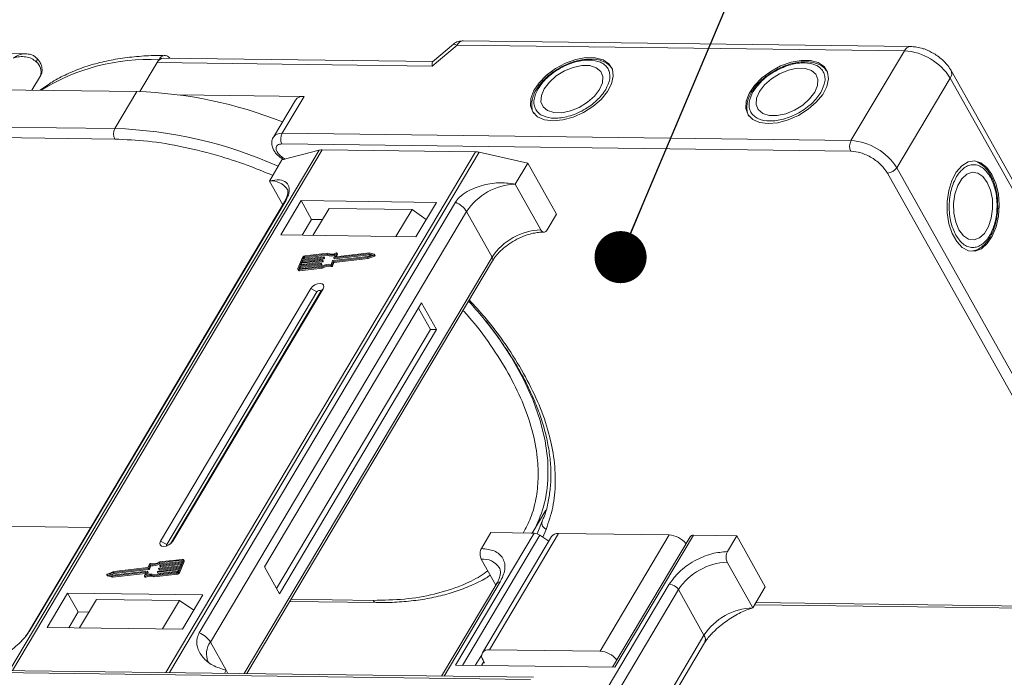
# Model space of a CAD drawing. Header units: millimetres. Extents: x -1055 to 1009, y -247 to 1211.
# Tile 42 of 51: x 369 to 463, y 1063 to 1126. Entities that reach past the tile are written whole.
import ezdxf

# ---------------------------------------------------------------- set-up
doc = ezdxf.new("R2010")
doc.units = ezdxf.units.MM
doc.styles.get("Standard").update_dxf_attribs({"font": '仿宋_GB2312.ttf', "width": 0.8})
doc.dimstyles.new('ISO-25.1', dxfattribs={"dimtxt": 6, "dimasz": 5, "dimexe": 3.5, "dimexo": 0.625, "dimgap": 1.5, "dimtad": 1, "dimtoh": 1, "dimtxsty": 'Standard', "dimcen": 2.5, "dimadec": 0, "dimazin": 0, "dimtfac": 1, "dimtmove": 0, "dimatfit": 3, "dimfxl": 0, "dimarcsym": 0})

msp = doc.modelspace()

# ---------------------------------------------------------------- linework, layer by layer
at = {"color": 7, "linetype": 'Continuous', "lineweight": 15}
for p, q in [((408.433, 1121.277), (410.819, 1123.29)), ((410.464, 1123.365), (408.472, 1121.685)), ((410.819, 1123.29), (453.739, 1122.738)), ((454.334, 1123.153), (411.414, 1123.706)), ((369.388, 1122.459), (328.819, 1122.981)), ((453.739, 1122.738), (448.612, 1114.119)), ((370.512, 1122.007), (370.502, 1122.019)), ((380.386, 1118.827), (382.045, 1121.617)), ((382.045, 1121.617), (382.196, 1121.871)), ((382.045, 1121.617), (408.433, 1121.277)), ((408.489, 1121.7), (382.64, 1122.033)), ((480.414, 1081.218), (458.211, 1120.848)), ((370.021, 1118.962), (370.845, 1120.347)), ((453.003, 1111.507), (458.13, 1120.126)), ((458.13, 1120.126), (480.333, 1080.496)), ((366.461, 1119.008), (380.092, 1118.832)), ((380.092, 1118.832), (377.981, 1115.283)), ((396.133, 1118.37), (384.137, 1118.525)), ((395.301, 1118.007), (393.19, 1114.458)), ((394.022, 1114.821), (396.133, 1118.37)), ((377.981, 1115.283), (337.935, 1115.799)), ((337.921, 1114.777), (377.967, 1114.262)), ((448.612, 1114.119), (394.022, 1114.821)), ((397.585, 1113.206), (367.877, 1063.258)), ((368.148, 1063.255), (397.877, 1113.239)), ((412.599, 1113.049), (382.87, 1063.065)), ((383.226, 1063.061), (412.934, 1113.008)), ((448.599, 1113.097), (394.009, 1113.8)), ((394.018, 1112.267), (397.585, 1113.206)), ((397.877, 1113.239), (412.599, 1113.049)), ((412.934, 1113.008), (417.612, 1111.963)), ((392.812, 1110.239), (394.018, 1112.267)), ((393.943, 1112.446), (394.157, 1112.303)), ((394.042, 1112.54), (394.329, 1112.349)), ((416.406, 1109.935), (417.612, 1111.963)), ((417.612, 1111.963), (420.351, 1107.073)), ((474.315, 1071.378), (452.112, 1111.008)), ((475.206, 1071.877), (453.003, 1111.507)), ((392.812, 1110.239), (394.086, 1107.963)), ((418.857, 1105.56), (416.406, 1109.935)), ((394.263, 1108.26), (369.686, 1066.939)), ((369.828, 1067.091), (394.405, 1108.413)), ((410.656, 1108.204), (386.079, 1066.882)), ((395.855, 1108.36), (393.895, 1105.065)), ((408.832, 1108.193), (395.855, 1108.36)), ((395.855, 1108.36), (396.864, 1106.559)), ((406.872, 1104.898), (408.832, 1108.193)), ((387.149, 1065.991), (411.726, 1107.313)), ((398.53, 1107.611), (396.992, 1105.025)), ((398.53, 1107.611), (406.493, 1107.508)), ((404.955, 1104.923), (406.493, 1107.508)), ((406.493, 1107.508), (407.861, 1106.561)), ((414.177, 1102.938), (411.726, 1107.313)), ((396.864, 1106.559), (395.96, 1105.038)), ((397.896, 1106.546), (396.864, 1106.559)), ((419.447, 1105.552), (420.351, 1107.073)), ((393.895, 1105.065), (406.872, 1104.898)), ((414.177, 1102.938), (390.404, 1062.968)), ((390.649, 1062.965), (414.208, 1102.576)), ((395.977, 1102.912), (395.54, 1101.85)), ((397.861, 1102.577), (395.851, 1102.349)), ((395.888, 1102.438), (397.898, 1102.665)), ((395.979, 1102.659), (395.888, 1102.438)), ((395.909, 1102.246), (397.919, 1102.474)), ((397.988, 1102.886), (395.979, 1102.659)), ((396.036, 1102.556), (395.979, 1102.659)), ((395.992, 1102.449), (396.036, 1102.556)), ((396.015, 1102.747), (398.025, 1102.974)), ((396.088, 1102.924), (396.015, 1102.747)), ((396.036, 1102.556), (398.046, 1102.783)), ((396.145, 1102.821), (396.088, 1102.924)), ((396.12, 1102.759), (396.145, 1102.821)), ((398.326, 1103.219), (396.161, 1102.975)), ((396.161, 1102.975), (396.219, 1102.872)), ((398.397, 1103.312), (396.198, 1103.063)), ((396.219, 1102.872), (398.383, 1103.116)), ((397.919, 1102.474), (397.861, 1102.577)), ((397.916, 1102.646), (397.898, 1102.602)), ((397.956, 1102.499), (397.898, 1102.602)), ((397.974, 1102.555), (397.916, 1102.658)), ((397.974, 1102.543), (397.916, 1102.646)), ((397.956, 1102.499), (397.974, 1102.543)), ((398.046, 1102.783), (397.988, 1102.886)), ((398.043, 1102.956), (398.025, 1102.911)), ((398.083, 1102.808), (398.025, 1102.911)), ((398.101, 1102.865), (398.043, 1102.968)), ((398.101, 1102.853), (398.043, 1102.956)), ((398.083, 1102.808), (398.101, 1102.853)), ((398.383, 1103.116), (398.326, 1103.219)), ((398.726, 1102.243), (398.866, 1102.585)), ((398.809, 1102.189), (398.95, 1102.531)), ((398.903, 1102.61), (402.243, 1102.988)), ((398.95, 1102.531), (402.23, 1102.902)), ((399.007, 1102.428), (398.95, 1102.531)), ((398.993, 1102.894), (399.134, 1103.236)), ((398.993, 1102.882), (399.051, 1102.779)), ((399.007, 1102.428), (402.287, 1102.799)), ((402.352, 1103.253), (399.012, 1102.875)), ((399.07, 1102.772), (399.012, 1102.875)), ((399.07, 1102.772), (402.41, 1103.15)), ((399.272, 1103.315), (399.141, 1102.995)), ((399.151, 1102.976), (399.141, 1102.995)), ((402.411, 1103.344), (399.159, 1102.976)), ((399.236, 1102.985), (399.33, 1103.212)), ((399.33, 1103.237), (399.272, 1103.34)), ((399.272, 1103.315), (399.33, 1103.212)), ((402.23, 1102.902), (402.836, 1103.143)), ((402.287, 1102.799), (402.23, 1102.902)), ((402.243, 1102.988), (402.689, 1103.165)), ((402.287, 1102.799), (402.894, 1103.04)), ((402.689, 1103.165), (402.352, 1103.253)), ((402.41, 1103.15), (402.352, 1103.253)), ((402.41, 1103.15), (402.556, 1103.112)), ((402.87, 1103.224), (402.411, 1103.344)), ((402.836, 1103.143), (402.894, 1103.04)), ((402.944, 1103.109), (402.887, 1103.212)), ((395.54, 1101.776), (395.598, 1101.673)), ((395.724, 1102.04), (395.651, 1101.863)), ((395.651, 1101.863), (395.673, 1101.825)), ((395.652, 1101.736), (397.851, 1101.985)), ((395.71, 1101.633), (395.652, 1101.736)), ((395.689, 1101.825), (397.853, 1102.07)), ((395.71, 1101.633), (397.909, 1101.882)), ((397.734, 1102.267), (395.724, 1102.04)), ((395.782, 1101.937), (395.724, 1102.04)), ((395.738, 1101.83), (395.782, 1101.937)), ((395.76, 1102.128), (397.77, 1102.355)), ((395.851, 1102.349), (395.76, 1102.128)), ((395.782, 1101.937), (397.792, 1102.164)), ((395.909, 1102.246), (395.851, 1102.349)), ((395.865, 1102.14), (395.909, 1102.246)), ((397.792, 1102.164), (397.734, 1102.267)), ((397.789, 1102.336), (397.771, 1102.292)), ((397.828, 1102.189), (397.771, 1102.292)), ((397.847, 1102.246), (397.789, 1102.349)), ((397.847, 1102.233), (397.789, 1102.336)), ((397.828, 1102.189), (397.847, 1102.233)), ((397.909, 1101.882), (397.851, 1101.985)), ((398.713, 1102.14), (398.771, 1102.037)), ((398.867, 1102.086), (398.809, 1102.189)), ((398.867, 1102.086), (399.007, 1102.428)), ((396.778, 1099.919), (382.363, 1075.683)), ((383.543, 1075.668), (397.958, 1099.904)), ((396.778, 1099.919), (397.373, 1099.605)), ((397.958, 1099.904), (397.709, 1099.6)), ((397.373, 1099.605), (382.958, 1075.369)), ((383.335, 1075.433), (397.709, 1099.6)), ((407.409, 1098.556), (392.331, 1073.204)), ((408.261, 1095.99), (407.108, 1098.049)), ((408.851, 1095.982), (407.409, 1098.556)), ((393.485, 1071.146), (408.261, 1095.99)), ((393.773, 1070.631), (408.851, 1095.982)), ((408.851, 1095.982), (408.261, 1095.99)), ((418.026, 1076.445), (419.329, 1078.638)), ((375.665, 1076.991), (366.87, 1077.104)), ((418.992, 1077.592), (418.501, 1076.385)), ((418.206, 1076.443), (410.667, 1063.768)), ((411.333, 1063.759), (418.763, 1076.252)), ((413.154, 1074.975), (414.058, 1076.496)), ((419.882, 1076.122), (413.247, 1064.968)), ((413.913, 1065.259), (420.547, 1076.413)), ((414.058, 1076.496), (418.206, 1076.443)), ((419.619, 1075.68), (418.763, 1076.252)), ((419.359, 1076.813), (419.053, 1076.058)), ((420.547, 1076.413), (431.164, 1076.276)), ((431.164, 1076.276), (424.53, 1065.122)), ((433.172, 1076.101), (425.722, 1063.574)), ((425.966, 1063.571), (433.505, 1076.246)), ((433.505, 1076.246), (437.653, 1076.193)), ((436.748, 1074.672), (437.653, 1076.193)), ((437.653, 1076.193), (440.392, 1071.303)), ((382.958, 1075.369), (382.363, 1075.683)), ((383.543, 1075.668), (383.39, 1075.481)), ((381.292, 1073.478), (381.152, 1073.136)), ((381.376, 1073.424), (381.235, 1073.082)), ((381.293, 1072.98), (381.433, 1073.321)), ((381.433, 1073.321), (381.376, 1073.424)), ((384.214, 1073.23), (382.204, 1073.002)), ((382.24, 1073.091), (384.25, 1073.318)), ((384.413, 1073.842), (382.248, 1073.598)), ((382.306, 1073.495), (382.248, 1073.598)), ((384.449, 1073.931), (382.25, 1073.682)), ((382.306, 1073.495), (384.421, 1073.734)), ((382.312, 1073.331), (382.33, 1073.375)), ((382.312, 1073.318), (382.37, 1073.215)), ((384.341, 1073.539), (382.331, 1073.312)), ((382.389, 1073.209), (382.331, 1073.312)), ((382.367, 1073.4), (384.377, 1073.628)), ((382.389, 1073.209), (384.294, 1073.424)), ((384.123, 1073.008), (384.214, 1073.23)), ((384.125, 1072.756), (384.561, 1073.817)), ((384.182, 1072.653), (384.618, 1073.714)), ((384.25, 1073.318), (384.341, 1073.539)), ((384.377, 1073.628), (384.45, 1073.804)), ((384.443, 1073.788), (384.413, 1073.842)), ((384.619, 1073.789), (384.561, 1073.892)), ((384.561, 1073.817), (384.618, 1073.714)), ((392.331, 1073.204), (393.773, 1070.631)), ((413.141, 1073.954), (414.535, 1071.465)), ((439.186, 1069.275), (436.735, 1073.65)), ((377.214, 1072.455), (377.272, 1072.352)), ((377.232, 1072.443), (377.69, 1072.323)), ((377.289, 1072.34), (377.232, 1072.443)), ((377.872, 1072.765), (377.265, 1072.525)), ((377.289, 1072.34), (377.748, 1072.22)), ((377.858, 1072.679), (377.412, 1072.502)), ((377.412, 1072.502), (377.749, 1072.414)), ((377.603, 1072.452), (377.915, 1072.576)), ((377.69, 1072.323), (380.942, 1072.691)), ((377.748, 1072.22), (377.69, 1072.323)), ((377.748, 1072.22), (380.923, 1072.579)), ((377.749, 1072.414), (381.089, 1072.792)), ((381.198, 1073.057), (377.858, 1072.679)), ((377.915, 1072.576), (377.858, 1072.679)), ((381.152, 1073.136), (377.872, 1072.765)), ((377.915, 1072.576), (381.256, 1072.954)), ((380.829, 1072.352), (380.961, 1072.672)), ((380.829, 1072.327), (380.887, 1072.224)), ((380.95, 1072.218), (380.892, 1072.321)), ((380.957, 1072.664), (380.942, 1072.691)), ((381.108, 1072.773), (380.967, 1072.431)), ((381.083, 1072.468), (381.166, 1072.67)), ((381.166, 1072.682), (381.108, 1072.785)), ((381.108, 1072.773), (381.166, 1072.67)), ((381.256, 1072.954), (381.198, 1073.057)), ((381.293, 1072.98), (381.235, 1073.082)), ((381.705, 1072.356), (383.904, 1072.604)), ((381.705, 1072.356), (381.762, 1072.253)), ((381.762, 1072.253), (383.961, 1072.501)), ((381.776, 1072.448), (383.94, 1072.693)), ((382.058, 1072.712), (382.076, 1072.756)), ((382.058, 1072.699), (382.115, 1072.596)), ((384.086, 1072.92), (382.076, 1072.693)), ((382.134, 1072.59), (382.076, 1072.693)), ((382.113, 1072.781), (384.123, 1073.008)), ((382.134, 1072.59), (384.039, 1072.805)), ((382.185, 1073.021), (382.203, 1073.065)), ((382.185, 1073.009), (382.243, 1072.906)), ((382.261, 1072.899), (382.204, 1073.002)), ((382.261, 1072.899), (384.166, 1073.115)), ((383.904, 1072.604), (383.961, 1072.501)), ((384.014, 1072.743), (384.086, 1072.92)), ((384.182, 1072.653), (384.125, 1072.756)), ((414.623, 1071.614), (409.336, 1062.724)), ((409.58, 1062.721), (414.956, 1071.759)), ((431.177, 1071.55), (423.31, 1058.324)), ((439.186, 1069.275), (440.392, 1071.303)), ((373.449, 1070.689), (371.489, 1067.393)), ((386.426, 1070.522), (373.449, 1070.689)), ((374.459, 1068.888), (373.449, 1070.689)), ((384.466, 1067.226), (386.426, 1070.522)), ((423.887, 1057.294), (432.055, 1071.028)), ((434.506, 1066.653), (432.055, 1071.028)), ((376.214, 1070.091), (374.586, 1067.354)), ((376.214, 1070.091), (384.177, 1069.989)), ((382.549, 1067.251), (384.177, 1069.989)), ((384.177, 1069.989), (385.546, 1069.041)), ((394.768, 1069.89), (403.058, 1069.784)), ((402.766, 1069.999), (394.893, 1070.1)), ((439.362, 1069.572), (473.401, 1069.134)), ((439.487, 1069.782), (473.109, 1069.349)), ((374.459, 1068.888), (373.554, 1067.367)), ((375.491, 1068.874), (374.459, 1068.888)), ((371.489, 1067.393), (384.466, 1067.226)), ((434.506, 1066.653), (426.338, 1052.92)), ((387.149, 1065.991), (388.663, 1063.29)), ((426.576, 1052.493), (434.568, 1065.93)), ((413.182, 1064.78), (412.566, 1063.743)), ((424.53, 1065.122), (413.913, 1065.259)), ((410.667, 1063.768), (425.966, 1063.571)), ((413.382, 1064.116), (413.156, 1063.736)), ((413.454, 1063.987), (413.306, 1063.989)), ((413.31, 1064.245), (413.454, 1063.987)), ((363.263, 1063.106), (417.854, 1062.403)), ((418.151, 1062.611), (363.561, 1063.314)), ((388.663, 1063.29), (388.486, 1062.993)), ((388.663, 1063.29), (388.832, 1062.988))]:
    msp.add_line(p, q, dxfattribs=at)
at = {"color": 7, "linetype": 'Continuous', "lineweight": 15, "flags": 128}
for points in [[(410.819, 1123.29), (410.676, 1123.362), (410.562, 1123.391), (410.479, 1123.376), (410.464, 1123.365)], [(370.443, 1121.681), (370.493, 1121.777), (370.523, 1121.863), (370.533, 1121.935), (370.521, 1121.991), (370.512, 1122.007)], [(420.024, 1116.019), (420.961, 1116.104), (421.953, 1116.374), (422.937, 1116.813), (423.852, 1117.393), (424.64, 1118.078), (425.252, 1118.825), (425.649, 1119.587), (425.806, 1120.315), (425.714, 1120.965), (425.378, 1121.496), (424.819, 1121.873), (424.072, 1122.074), (423.185, 1122.085), (422.213, 1121.907), (421.217, 1121.549), (420.26, 1121.035), (419.402, 1120.398), (418.696, 1119.676), (418.188, 1118.916), (417.909, 1118.165), (417.876, 1117.47), (418.092, 1116.875), (418.543, 1116.418), (419.201, 1116.126), (420.024, 1116.019)], [(440.669, 1115.754), (441.606, 1115.838), (442.598, 1116.108), (443.582, 1116.547), (444.497, 1117.127), (445.285, 1117.812), (445.897, 1118.559), (446.294, 1119.321), (446.451, 1120.05), (446.359, 1120.7), (446.023, 1121.23), (445.464, 1121.607), (444.717, 1121.808), (443.83, 1121.819), (442.858, 1121.641), (441.862, 1121.283), (440.905, 1120.77), (440.047, 1120.132), (439.341, 1119.41), (438.833, 1118.65), (438.554, 1117.899), (438.521, 1117.204), (438.737, 1116.609), (439.188, 1116.152), (439.846, 1115.86), (440.669, 1115.754)], [(419.179, 1119.096), (418.905, 1118.451), (418.867, 1117.857), (419.07, 1117.359), (419.497, 1117), (420.113, 1116.808), (420.868, 1116.798), (421.702, 1116.972), (422.546, 1117.315), (423.333, 1117.799), (423.998, 1118.386), (424.488, 1119.027), (424.763, 1119.671), (424.8, 1120.266), (424.597, 1120.763), (424.171, 1121.122), (423.555, 1121.315), (422.799, 1121.324), (421.965, 1121.151), (421.121, 1120.808), (420.334, 1120.324), (419.669, 1119.737), (419.179, 1119.096)], [(439.824, 1118.83), (439.549, 1118.186), (439.512, 1117.591), (439.715, 1117.094), (440.142, 1116.734), (440.758, 1116.542), (441.513, 1116.532), (442.347, 1116.706), (443.191, 1117.049), (443.978, 1117.533), (444.643, 1118.12), (445.133, 1118.761), (445.408, 1119.406), (445.445, 1120), (445.242, 1120.498), (444.816, 1120.857), (444.199, 1121.049), (443.444, 1121.059), (442.61, 1120.885), (441.766, 1120.542), (440.979, 1120.058), (440.314, 1119.471), (439.824, 1118.83)], [(394.042, 1112.54), (393.995, 1112.486), (393.963, 1112.454), (393.944, 1112.445), (393.943, 1112.446)], [(462.14, 1110.878), (461.653, 1111.55), (461.083, 1111.989), (460.466, 1112.167), (459.84, 1112.073), (459.245, 1111.712), (458.718, 1111.108), (458.292, 1110.299), (457.995, 1109.334), (457.845, 1108.276), (457.85, 1107.19), (458.012, 1106.144), (458.319, 1105.205), (458.753, 1104.43), (459.286, 1103.87), (459.884, 1103.559), (460.511, 1103.517), (461.126, 1103.746), (461.691, 1104.232), (462.171, 1104.945), (462.536, 1105.839), (462.761, 1106.858), (462.834, 1107.939), (462.75, 1109.014), (462.514, 1110.014), (462.14, 1110.878)], [(461.688, 1110.117), (461.267, 1110.677), (460.771, 1111.007), (460.239, 1111.08), (459.714, 1110.89), (459.24, 1110.453), (458.854, 1109.803), (458.587, 1108.994), (458.462, 1108.092), (458.488, 1107.168), (458.663, 1106.299), (458.974, 1105.554), (459.395, 1104.994), (459.891, 1104.664), (460.423, 1104.591), (460.948, 1104.781), (461.422, 1105.218), (461.808, 1105.868), (462.075, 1106.677), (462.2, 1107.579), (462.174, 1108.503), (461.999, 1109.372), (461.688, 1110.117)], [(394.263, 1108.26), (394.322, 1108.34), (394.405, 1108.413)], [(397.898, 1102.665), (397.903, 1102.665), (397.907, 1102.664), (397.911, 1102.663), (397.915, 1102.661), (397.917, 1102.658), (397.918, 1102.654), (397.917, 1102.65), (397.916, 1102.646)], [(398.025, 1102.974), (398.03, 1102.975), (398.035, 1102.974), (398.039, 1102.973), (398.042, 1102.97), (398.044, 1102.967), (398.045, 1102.964), (398.045, 1102.96), (398.043, 1102.956)], [(399.012, 1102.875), (399.007, 1102.875), (399.002, 1102.876), (398.998, 1102.877), (398.995, 1102.88), (398.993, 1102.883), (398.992, 1102.886), (398.992, 1102.89), (398.993, 1102.894)], [(399.141, 1102.995), (399.139, 1102.991), (399.139, 1102.987), (399.14, 1102.984), (399.142, 1102.981), (399.145, 1102.978), (399.149, 1102.977), (399.154, 1102.976), (399.159, 1102.976)], [(399.209, 1103.346), (399.224, 1103.351), (399.238, 1103.354), (399.251, 1103.353), (399.262, 1103.35), (399.269, 1103.344), (399.274, 1103.336), (399.275, 1103.326), (399.272, 1103.315)], [(402.87, 1103.224), (402.881, 1103.219), (402.888, 1103.21), (402.89, 1103.2), (402.887, 1103.187), (402.879, 1103.174), (402.867, 1103.162), (402.853, 1103.151), (402.836, 1103.143)], [(402.894, 1103.04), (402.91, 1103.048), (402.925, 1103.059), (402.937, 1103.071), (402.944, 1103.084), (402.947, 1103.097), (402.945, 1103.107), (402.944, 1103.109)], [(395.652, 1101.736), (395.621, 1101.735), (395.593, 1101.739), (395.569, 1101.748), (395.551, 1101.762), (395.538, 1101.78), (395.532, 1101.801), (395.533, 1101.825), (395.54, 1101.85)], [(395.651, 1101.863), (395.649, 1101.854), (395.649, 1101.846), (395.651, 1101.839), (395.655, 1101.833), (395.661, 1101.829), (395.669, 1101.826), (395.678, 1101.824), (395.689, 1101.825)], [(397.77, 1102.355), (397.776, 1102.356), (397.78, 1102.355), (397.784, 1102.353), (397.787, 1102.351), (397.789, 1102.348), (397.79, 1102.345), (397.79, 1102.341), (397.789, 1102.336)], [(397.958, 1099.904), (398.028, 1100.098), (397.998, 1100.264), (397.872, 1100.377), (397.669, 1100.418), (397.421, 1100.383), (397.164, 1100.275), (396.938, 1100.112), (396.778, 1099.919)], [(397.709, 1099.6), (397.729, 1099.656), (397.721, 1099.703), (397.685, 1099.735), (397.627, 1099.747), (397.556, 1099.737), (397.483, 1099.706), (397.419, 1099.66), (397.373, 1099.605)], [(419.499, 1081.131), (419.535, 1081.612), (419.52, 1083.43), (419.272, 1085.322), (418.794, 1087.273), (418.09, 1089.267), (417.165, 1091.288), (416.026, 1093.32), (414.684, 1095.346), (413.601, 1096.787)], [(382.363, 1075.683), (382.293, 1075.489), (382.323, 1075.322), (382.449, 1075.21), (382.652, 1075.169), (382.9, 1075.204), (383.157, 1075.312), (383.383, 1075.474), (383.543, 1075.668)], [(382.958, 1075.369), (382.938, 1075.313), (382.947, 1075.266), (382.983, 1075.234), (382.986, 1075.232)], [(382.331, 1073.312), (382.326, 1073.312), (382.321, 1073.312), (382.317, 1073.314), (382.314, 1073.316), (382.312, 1073.319), (382.311, 1073.323), (382.311, 1073.327), (382.312, 1073.331)], [(384.45, 1073.804), (384.452, 1073.813), (384.453, 1073.821), (384.451, 1073.828), (384.446, 1073.834), (384.44, 1073.838), (384.432, 1073.841), (384.423, 1073.843), (384.413, 1073.842)], [(384.449, 1073.931), (384.48, 1073.932), (384.508, 1073.928), (384.532, 1073.919), (384.551, 1073.905), (384.563, 1073.888), (384.569, 1073.866), (384.568, 1073.843), (384.561, 1073.817)], [(377.232, 1072.443), (377.221, 1072.448), (377.214, 1072.457), (377.212, 1072.468), (377.215, 1072.48), (377.222, 1072.493), (377.234, 1072.506), (377.249, 1072.516), (377.265, 1072.525)], [(377.272, 1072.352), (377.278, 1072.345), (377.289, 1072.34)], [(380.892, 1072.321), (380.877, 1072.316), (380.863, 1072.314), (380.85, 1072.314), (380.84, 1072.317), (380.832, 1072.323), (380.827, 1072.331), (380.826, 1072.341), (380.829, 1072.352)], [(380.961, 1072.672), (380.962, 1072.676), (380.962, 1072.68), (380.961, 1072.684), (380.959, 1072.687), (380.956, 1072.689), (380.952, 1072.69), (380.947, 1072.691), (380.942, 1072.691)], [(381.089, 1072.792), (381.095, 1072.792), (381.099, 1072.791), (381.103, 1072.79), (381.106, 1072.788), (381.108, 1072.785), (381.109, 1072.781), (381.109, 1072.777), (381.108, 1072.773)], [(382.076, 1072.693), (382.071, 1072.693), (382.067, 1072.693), (382.063, 1072.695), (382.06, 1072.697), (382.057, 1072.7), (382.056, 1072.703), (382.057, 1072.707), (382.058, 1072.712)], [(382.204, 1073.002), (382.198, 1073.002), (382.194, 1073.003), (382.19, 1073.004), (382.187, 1073.007), (382.185, 1073.009), (382.184, 1073.013), (382.184, 1073.017), (382.185, 1073.021)], [(380.887, 1072.224), (380.89, 1072.22), (380.897, 1072.215), (380.908, 1072.211), (380.921, 1072.211), (380.935, 1072.213), (380.95, 1072.218)], [(403.058, 1069.784), (403.058, 1069.784), (403.049, 1069.784)], [(369.685, 1066.936), (369.745, 1067.018), (369.828, 1067.091)]]:
    msp.add_lwpolyline(points, dxfattribs=at)
at = {"color": 7, "linetype": 'Continuous', "lineweight": 15}
for centre, radius, start, end in [((411.477, 1122.982), 0.727, 94.95278, 154.87747), ((454.374, 1122.462), 0.692, 93.19393, 156.52428), ((453.415, 1117.196), 5.552, 31.86538, 86.65442), ((369.698, 1120.729), 1.209, 341.59357, 51.97131), ((381.135, 1102.747), 19.153, 86.82522, 122.22108), ((382.703, 1121.308), 0.727, 94.95278, 154.87747), ((457.584, 1120.553), 0.692, 321.98731, 25.31936), ((378.782, 1077.721), 41.132, 68.20245, 88.17534), ((396.026, 1117.483), 0.894, 83.10581, 144.10352), ((378.96, 1114.76), 1.11, 151.86538, 206.65442), ((376.583, 1073.434), 41.873, 65.93013, 88.08672), ((393.915, 1113.933), 0.895, 83.11605, 143.99419), ((395.001, 1114.298), 1.11, 151.86538, 206.65442), ((449.592, 1113.595), 1.11, 151.86538, 206.65442), ((448.288, 1108.576), 5.552, 31.86538, 86.65442), ((397.853, 1112.141), 1.098, 88.72031, 104.14409), ((412.568, 1111.412), 1.638, 77.08998, 88.8989), ((452.076, 1112.118), 1.11, 271.86957, 326.65022), ((393.019, 1108.433), 1.817, 33.1952, 96.53301), ((416.596, 1104.108), 5.83, 91.86957, 146.65022), ((409.847, 1106.145), 2.213, 31.86898, 68.55124), ((419.047, 1099.733), 5.83, 91.86957, 146.65022), ((396.23, 1102.778), 0.287, 96.59253, 152.29321), ((396.172, 1102.88), 0.0955, 96.59253, 152.29321), ((396.23, 1102.777), 0.0955, 96.59253, 152.29321), ((397.856, 1102.624), 0.0478, 276.59253, 332.29321), ((397.913, 1102.521), 0.0478, 276.59253, 332.29321), ((397.962, 1102.549), 0.0138, 333.02121, 26.65141), ((397.983, 1102.934), 0.0478, 276.59253, 332.29321), ((398.041, 1102.831), 0.0478, 276.59253, 332.29321), ((398.089, 1102.859), 0.0138, 333.02121, 26.65141), ((398.71, 1104.188), 1.042, 248.35959, 294.01857), ((398.757, 1104.035), 0.991, 247.84687, 288.77105), ((398.767, 1104.179), 0.943, 246.89164, 297.97103), ((398.908, 1102.563), 0.0478, 96.59253, 152.29321), ((399.065, 1102.79), 0.0183, 217.91724, 283.38081), ((399.305, 1103.225), 0.0276, 333.09852, 26.5741), ((413.899, 1102.732), 0.346, 333.31625, 36.51573), ((395.685, 1101.74), 0.11, 217.91724, 283.38081), ((397.729, 1102.314), 0.0478, 276.59253, 332.29321), ((397.786, 1102.211), 0.0478, 276.59253, 332.29321), ((397.834, 1102.24), 0.0138, 333.02121, 26.65141), ((398.474, 1100.998), 1.167, 78.13867, 122.23452), ((398.543, 1100.88), 1.375, 82.36132, 120.10827), ((398.531, 1100.895), 1.167, 78.13867, 122.23452), ((398.728, 1102.229), 0.0903, 260.49805, 333.59787), ((398.786, 1102.126), 0.0903, 260.49805, 333.59787), ((408.314, 1082.074), 11.224, 329.554, 355.17808), ((419.604, 1077.405), 0.641, 163.01284, 247.53034), ((418.151, 1075.375), 1.07, 55.09609, 87.03844), ((420.466, 1075.691), 0.727, 83.64232, 143.56702), ((431.018, 1074.016), 2.265, 38.96349, 86.31219), ((433.462, 1075.892), 0.357, 83.01375, 144.19559), ((381.373, 1073.438), 0.0903, 80.49805, 153.59787), ((381.558, 1074.787), 1.375, 262.36132, 300.10827), ((381.628, 1074.669), 1.167, 258.13867, 302.23452), ((381.616, 1074.684), 1.375, 262.36132, 300.10827), ((382.373, 1073.353), 0.0478, 96.59253, 152.29321), ((382.384, 1073.227), 0.0183, 217.91724, 283.38081), ((384.545, 1073.752), 0.0826, 333.02121, 26.65141), ((413.303, 1072.051), 1.91, 35.13686, 94.86934), ((436.925, 1067.823), 5.83, 91.86957, 146.65022), ((381.335, 1071.488), 0.943, 66.89164, 117.97103), ((381.392, 1071.385), 0.943, 66.89164, 117.97103), ((381.391, 1071.48), 1.042, 68.35959, 114.01857), ((381.153, 1072.676), 0.0138, 333.02121, 26.65141), ((381.193, 1073.105), 0.0478, 276.59253, 332.29321), ((381.251, 1073.002), 0.0478, 276.59253, 332.29321), ((382.118, 1072.734), 0.0478, 96.59253, 152.29321), ((382.13, 1072.608), 0.0183, 217.91724, 283.38081), ((382.246, 1073.043), 0.0478, 96.59253, 152.29321), ((382.257, 1072.917), 0.0183, 217.91724, 283.38081), ((383.871, 1072.889), 0.287, 276.59253, 332.29321), ((383.929, 1072.788), 0.0955, 276.59253, 332.29321), ((383.928, 1072.786), 0.287, 276.59253, 332.29321), ((414.915, 1071.398), 0.363, 83.64232, 143.56702), ((431.112, 1070.442), 1.11, 31.86538, 86.65442), ((403.101, 1070.147), 0.367, 203.79329, 261.81678), ((439.376, 1063.448), 5.83, 91.86957, 146.65022), ((385.27, 1064.823), 2.213, 31.86898, 68.55124), ((433.95, 1066.241), 0.692, 333.28972, 36.54225), ((388.687, 1064.86), 1.909, 143.64522, 203.44279), ((413.804, 1064.637), 0.631, 80.05661, 218.47393), ((424.384, 1062.862), 2.265, 38.96349, 86.31219)]:
    msp.add_arc(centre, radius, start, end, dxfattribs=at)
msp.add_ellipse((409.009, 1120.248), major_axis=(-0.519, 1.448), ratio=0.194651, start_param=0.072436, end_param=0.712881, dxfattribs=at)
for points, knots in [([(411.415, 1123.697), (411.252, 1123.684), (410.919, 1123.657), (410.584, 1123.503), (410.468, 1123.366), (410.463, 1123.359)], [0, 0, 0, 0, 0.477333, 0.976274, 1, 1, 1, 1]), ([(368.27, 1122.05), (368.443, 1122.163), (368.785, 1122.39), (369.159, 1122.436), (369.346, 1122.458)], [0, 0, 0, 0, 0.502449, 1, 1, 1, 1]), ([(370.512, 1122.007), (370.422, 1122.089), (370.251, 1122.243), (369.865, 1122.416), (369.573, 1122.442), (369.388, 1122.459)], [0, 0, 0, 0, 0.289669, 0.551579, 1, 1, 1, 1]), ([(456.559, 1122.482), (456.281, 1122.629), (455.893, 1122.835), (455.295, 1123.024), (454.831, 1123.131), (454.489, 1123.141), (454.336, 1123.145)], [0, 0, 0, 0, 0.388708, 0.541927, 0.795098, 1, 1, 1, 1]), ([(458.201, 1120.845), (458.184, 1120.882), (458.086, 1121.095), (457.831, 1121.413), (457.457, 1121.818), (457.042, 1122.173), (456.719, 1122.379), (456.559, 1122.482)], [0, 0, 0, 0, 0.054816, 0.31749, 0.525899, 0.764083, 1, 1, 1, 1]), ([(370.443, 1121.681), (370.297, 1121.799), (370.005, 1122.035), (369.426, 1122.179), (368.83, 1122.195), (368.457, 1122.098), (368.27, 1122.05)], [0, 0, 0, 0, 0.2498135, 0.4993654, 0.7486919, 1, 1, 1, 1]), ([(370.833, 1120.345), (370.845, 1120.359), (370.959, 1120.49), (371.02, 1120.847), (370.972, 1121.288), (370.794, 1121.653), (370.636, 1121.885), (370.524, 1121.989), (370.497, 1122.014)], [0, 0, 0, 0, 0.029222, 0.287152, 0.556623, 0.766593, 0.943898, 1, 1, 1, 1]), ([(382.799, 1122.271), (382.51, 1122.278), (381.574, 1122.301), (380.056, 1122.206), (378.253, 1121.988), (376.532, 1121.632), (374.898, 1121.145), (373.368, 1120.521), (371.987, 1119.801), (371.188, 1119.224), (370.811, 1118.952)], [0, 0, 0, 0, 0.059989, 0.194504, 0.329686, 0.465472, 0.601858, 0.738892, 0.876698, 1, 1, 1, 1]), ([(382.196, 1121.871), (382.27, 1121.973), (382.418, 1122.178), (382.699, 1122.306), (382.979, 1122.269), (383.171, 1122.15), (383.249, 1122.035), (383.257, 1122.025)], [0, 0, 0, 0, 0.243669, 0.487338, 0.731008, 0.974677, 1, 1, 1, 1]), ([(418.589, 1119.103), (418.841, 1119.453), (419.229, 1119.992), (420.02, 1120.636), (420.704, 1121.077), (421.439, 1121.432), (422.395, 1121.76), (423.532, 1121.917), (424.466, 1121.733), (425.021, 1121.386), (425.326, 1121.017), (425.479, 1120.566), (425.497, 1119.911), (425.243, 1119.371), (425.078, 1119.02)], [0, 0, 0, 0, 0.119728, 0.18418, 0.25, 0.31582, 0.380272, 0.5, 0.619728, 0.68418, 0.75, 0.81582, 0.880272, 1, 1, 1, 1]), ([(425.592, 1121.129), (425.552, 1121.19), (425.405, 1121.416), (424.988, 1121.674), (424.406, 1121.888), (423.723, 1121.973), (423.024, 1121.936), (422.37, 1121.807), (421.796, 1121.633), (421.241, 1121.416), (420.868, 1121.22), (420.68, 1121.12)], [0, 0, 0, 0, 0.0521494, 0.1919106, 0.3278351, 0.4557149, 0.6006988, 0.7117557, 0.7988892, 0.898261, 1, 1, 1, 1]), ([(439.234, 1118.837), (439.486, 1119.188), (439.874, 1119.726), (440.665, 1120.37), (441.349, 1120.811), (442.084, 1121.167), (443.04, 1121.494), (444.177, 1121.651), (445.111, 1121.467), (445.666, 1121.121), (445.971, 1120.752), (446.124, 1120.3), (446.142, 1119.646), (445.888, 1119.105), (445.723, 1118.754)], [0, 0, 0, 0, 0.119728, 0.18418, 0.25, 0.31582, 0.380272, 0.5, 0.619728, 0.68418, 0.75, 0.81582, 0.880272, 1, 1, 1, 1]), ([(446.237, 1120.863), (446.197, 1120.925), (446.05, 1121.151), (445.633, 1121.409), (445.05, 1121.623), (444.368, 1121.707), (443.668, 1121.67), (443.014, 1121.541), (442.441, 1121.368), (441.886, 1121.151), (441.513, 1120.954), (441.325, 1120.855)], [0, 0, 0, 0, 0.0521494, 0.1919106, 0.3278351, 0.4557149, 0.6006988, 0.7117557, 0.7988892, 0.898261, 1, 1, 1, 1]), ([(420.68, 1121.12), (420.393, 1120.945), (419.991, 1120.699), (419.469, 1120.273), (419.071, 1119.893), (418.717, 1119.488), (418.555, 1119.225), (418.492, 1119.123)], [0, 0, 0, 0, 0.317724, 0.445326, 0.654176, 0.866038, 1, 1, 1, 1]), ([(441.325, 1120.855), (441.038, 1120.679), (440.636, 1120.433), (440.114, 1120.007), (439.716, 1119.628), (439.362, 1119.222), (439.2, 1118.959), (439.136, 1118.857)], [0, 0, 0, 0, 0.317724, 0.445326, 0.654176, 0.866038, 1, 1, 1, 1]), ([(418.492, 1119.123), (418.446, 1119.055), (418.284, 1118.815), (418.106, 1118.388), (417.966, 1117.845), (417.975, 1117.308), (418.047, 1116.917), (418.171, 1116.75), (418.187, 1116.728)], [0, 0, 0, 0, 0.081798, 0.292125, 0.507678, 0.729974, 0.964839, 1, 1, 1, 1]), ([(425.078, 1119.02), (424.826, 1118.669), (424.438, 1118.131), (423.648, 1117.486), (422.963, 1117.046), (422.228, 1116.69), (421.273, 1116.363), (420.135, 1116.205), (419.201, 1116.39), (418.646, 1116.736), (418.342, 1117.105), (418.188, 1117.557), (418.17, 1118.211), (418.424, 1118.752), (418.589, 1119.103)], [0, 0, 0, 0, 0.119728, 0.18418, 0.25, 0.31582, 0.380272, 0.5, 0.619728, 0.68418, 0.75, 0.81582, 0.880272, 1, 1, 1, 1]), ([(439.136, 1118.857), (439.091, 1118.79), (438.929, 1118.549), (438.751, 1118.122), (438.611, 1117.58), (438.62, 1117.042), (438.692, 1116.651), (438.816, 1116.484), (438.832, 1116.462)], [0, 0, 0, 0, 0.081798, 0.292125, 0.507678, 0.729974, 0.964839, 1, 1, 1, 1]), ([(445.723, 1118.754), (445.471, 1118.404), (445.083, 1117.865), (444.292, 1117.221), (443.608, 1116.78), (442.873, 1116.424), (441.918, 1116.097), (440.78, 1115.94), (439.846, 1116.124), (439.291, 1116.471), (438.986, 1116.839), (438.833, 1117.291), (438.815, 1117.946), (439.069, 1118.486), (439.234, 1118.837)], [0, 0, 0, 0, 0.119728, 0.18418, 0.25, 0.31582, 0.380272, 0.5, 0.619728, 0.68418, 0.75, 0.81582, 0.880272, 1, 1, 1, 1]), ([(377.967, 1114.262), (379.016, 1114.216), (381.146, 1114.125), (384.583, 1113.555), (387.904, 1112.707), (390.781, 1111.761), (392.429, 1111.069), (393.131, 1110.775)], [0, 0, 0, 0, 0.220576, 0.447993, 0.68181, 0.864583, 1, 1, 1, 1]), ([(393.198, 1114.454), (393.188, 1114.443), (393.076, 1114.313), (393.015, 1113.957), (393.065, 1113.518), (393.239, 1113.15), (393.462, 1112.848), (393.731, 1112.586), (393.95, 1112.443), (394.054, 1112.376)], [0, 0, 0, 0, 0.019311, 0.213059, 0.415477, 0.573199, 0.706385, 0.861888, 1, 1, 1, 1]), ([(394.009, 1113.8), (393.93, 1113.795), (393.77, 1113.785), (393.59, 1113.693), (393.477, 1113.551), (393.444, 1113.369), (393.488, 1113.16), (393.609, 1112.937), (393.797, 1112.72), (393.961, 1112.599), (394.042, 1112.54)], [0, 0, 0, 0, 0.122452, 0.25, 0.377548, 0.5, 0.622452, 0.75, 0.877548, 1, 1, 1, 1]), ([(452.112, 1111.008), (451.935, 1111.267), (451.664, 1111.666), (451.101, 1112.149), (450.612, 1112.483), (450.085, 1112.754), (449.392, 1113.018), (448.911, 1113.066), (448.599, 1113.097)], [0, 0, 0, 0, 0.2394568, 0.3683607, 0.5, 0.6316393, 0.7605432, 1, 1, 1, 1]), ([(462.055, 1110.699), (462.02, 1110.772), (461.893, 1111.033), (461.611, 1111.4), (461.214, 1111.796), (460.903, 1111.955), (460.745, 1112.036)], [0, 0, 0, 0, 0.112274, 0.400576, 0.696042, 1, 1, 1, 1]), ([(458.672, 1105.047), (458.495, 1105.44), (458.222, 1106.045), (458.06, 1107.052), (458.02, 1107.865), (458.08, 1108.68), (458.274, 1109.671), (458.707, 1110.735), (459.334, 1111.451), (459.911, 1111.759), (460.383, 1111.838), (460.851, 1111.745), (461.427, 1111.433), (461.768, 1110.943), (461.99, 1110.624)], [0, 0, 0, 0, 0.119728, 0.18418, 0.25, 0.31582, 0.380272, 0.5, 0.619728, 0.68418, 0.75, 0.81582, 0.880272, 1, 1, 1, 1]), ([(394.405, 1108.413), (394.491, 1108.58), (394.71, 1109.01), (394.755, 1109.63), (394.486, 1110.156), (393.829, 1110.422), (393.153, 1110.3), (392.812, 1110.239)], [0, 0, 0, 0, 0.111335, 0.286497, 0.521289, 0.758582, 1, 1, 1, 1]), ([(416.406, 1109.935), (415.953, 1110.003), (414.969, 1110.152), (413.328, 1109.918), (411.957, 1109.372), (411.058, 1108.753), (410.773, 1108.363), (410.656, 1108.204)], [0, 0, 0, 0, 0.222481, 0.483081, 0.73977, 0.893878, 1, 1, 1, 1]), ([(461.99, 1110.624), (462.167, 1110.231), (462.44, 1109.626), (462.602, 1108.619), (462.642, 1107.806), (462.582, 1106.991), (462.388, 1106), (461.955, 1104.936), (461.328, 1104.22), (460.751, 1103.912), (460.279, 1103.833), (459.811, 1103.926), (459.235, 1104.238), (458.894, 1104.728), (458.672, 1105.047)], [0, 0, 0, 0, 0.119728, 0.18418, 0.25, 0.31582, 0.380272, 0.5, 0.619728, 0.68418, 0.75, 0.81582, 0.880272, 1, 1, 1, 1]), ([(462.691, 1107.805), (462.683, 1108.141), (462.671, 1108.612), (462.563, 1109.278), (462.433, 1109.812), (462.259, 1110.321), (462.112, 1110.593), (462.055, 1110.699)], [0, 0, 0, 0, 0.317759, 0.445376, 0.654252, 0.86614, 1, 1, 1, 1]), ([(394.538, 1109.43), (394.538, 1109.43), (394.569, 1109.392), (394.583, 1109.322), (394.593, 1109.079), (394.501, 1108.74), (394.387, 1108.451), (394.271, 1108.279), (394.257, 1108.259)], [0, 0, 0, 0, 0.005744, 0.306611, 0.531667, 0.753453, 0.971797, 1, 1, 1, 1]), ([(460.296, 1103.552), (460.351, 1103.555), (460.602, 1103.57), (461.017, 1103.799), (461.494, 1104.195), (461.908, 1104.744), (462.226, 1105.368), (462.441, 1105.999), (462.578, 1106.582), (462.667, 1107.172), (462.683, 1107.592), (462.691, 1107.805)], [0, 0, 0, 0, 0.039952, 0.18152, 0.319202, 0.448737, 0.595586, 0.708068, 0.796329, 0.896992, 1, 1, 1, 1]), ([(416.353, 1104.542), (416.632, 1104.686), (417.025, 1104.887), (417.615, 1105.099), (418.102, 1105.235), (418.651, 1105.332), (418.982, 1105.34), (419.149, 1105.344)], [0, 0, 0, 0, 0.294099, 0.412703, 0.605791, 0.800293, 1, 1, 1, 1]), ([(419.447, 1105.552), (419.41, 1105.501), (419.336, 1105.399), (419.195, 1105.335), (419.054, 1105.351), (418.937, 1105.435), (418.88, 1105.525), (418.857, 1105.56)], [0, 0, 0, 0, 0.214694, 0.429388, 0.644082, 0.858775, 1, 1, 1, 1]), ([(414.219, 1102.578), (414.281, 1102.682), (414.44, 1102.948), (414.784, 1103.346), (415.197, 1103.74), (415.696, 1104.143), (416.102, 1104.39), (416.353, 1104.542)], [0, 0, 0, 0, 0.149323, 0.380846, 0.555425, 0.724977, 1, 1, 1, 1]), ([(411.91, 1098.712), (412.035, 1098.579), (412.642, 1097.932), (413.629, 1096.735), (414.861, 1095.127), (415.968, 1093.492), (416.951, 1091.845), (417.8, 1090.195), (418.508, 1088.554), (419.07, 1086.929), (419.483, 1085.33), (419.743, 1083.763), (419.842, 1082.235), (419.797, 1080.799), (419.634, 1079.913), (419.557, 1079.492)], [0, 0, 0, 0, 0.02058, 0.099905, 0.180026, 0.260734, 0.341887, 0.423402, 0.505249, 0.587449, 0.670088, 0.75333, 0.837427, 0.922737, 1, 1, 1, 1]), ([(411.982, 1098.833), (412.489, 1098.283), (413.797, 1096.863), (415.576, 1094.495), (416.663, 1092.686), (417.205, 1091.785)], [0, 0, 0, 0, 0.240975, 0.622109, 1, 1, 1, 1]), ([(411.379, 1097.82), (411.56, 1097.627), (412.57, 1096.55), (414.077, 1094.527), (415.185, 1092.702), (415.73, 1091.804)], [0, 0, 0, 0, 0.099738, 0.556742, 1, 1, 1, 1]), ([(415.73, 1091.804), (416.198, 1090.905), (417.148, 1089.079), (418.073, 1086.347), (418.555, 1083.855), (418.641, 1081.641), (418.422, 1079.715), (417.958, 1077.963), (417.419, 1076.936), (417.168, 1076.456)], [0, 0, 0, 0, 0.1578097, 0.3205134, 0.4877964, 0.6185602, 0.7493399, 0.8828861, 1, 1, 1, 1]), ([(417.205, 1091.785), (417.675, 1090.884), (418.62, 1089.075), (419.565, 1086.394), (420.144, 1083.777), (420.301, 1081.277), (420.081, 1078.923), (419.599, 1077.514), (419.359, 1076.813)], [0, 0, 0, 0, 0.165339, 0.332097, 0.5, 0.667888, 0.834653, 1, 1, 1, 1]), ([(419.557, 1079.492), (419.549, 1079.438), (419.465, 1078.892), (419.275, 1078.257), (419.026, 1077.715), (418.974, 1077.602)], [0, 0, 0, 0, 0.079483, 0.808447, 1, 1, 1, 1]), ([(413.154, 1074.975), (413.123, 1074.913), (413.062, 1074.787), (413.021, 1074.547), (413.026, 1074.301), (413.071, 1074.096), (413.121, 1073.994), (413.141, 1073.954)], [0, 0, 0, 0, 0.214694, 0.429388, 0.644082, 0.858775, 1, 1, 1, 1]), ([(414.956, 1071.759), (415.143, 1072.158), (415.432, 1072.773), (415.412, 1073.516), (415.238, 1074.03), (414.89, 1074.447), (414.267, 1074.853), (413.592, 1074.927), (413.154, 1074.975)], [0, 0, 0, 0, 0.239457, 0.368361, 0.5, 0.631639, 0.760543, 1, 1, 1, 1]), ([(436.748, 1074.672), (436.259, 1074.635), (435.507, 1074.579), (434.414, 1074.195), (433.58, 1073.794), (432.802, 1073.292), (431.903, 1072.561), (431.463, 1071.948), (431.177, 1071.55)], [0, 0, 0, 0, 0.239457, 0.368361, 0.5, 0.631639, 0.760543, 1, 1, 1, 1]), ([(436.735, 1073.65), (436.706, 1073.713), (436.647, 1073.84), (436.613, 1074.082), (436.624, 1074.327), (436.675, 1074.531), (436.727, 1074.632), (436.748, 1074.672)], [0, 0, 0, 0, 0.214694, 0.429388, 0.644082, 0.858775, 1, 1, 1, 1]), ([(413.768, 1072.833), (413.532, 1072.661), (412.779, 1072.114), (411.088, 1071.322), (408.681, 1070.544), (405.836, 1070.056), (403.779, 1070.018), (402.766, 1069.999)], [0, 0, 0, 0, 0.088379, 0.281114, 0.527625, 0.767419, 1, 1, 1, 1]), ([(403.051, 1069.797), (403.247, 1069.79), (404.089, 1069.764), (405.515, 1069.842), (407.316, 1070.035), (409.032, 1070.365), (410.662, 1070.818), (412.183, 1071.41), (413.301, 1071.943), (413.865, 1072.32), (414.003, 1072.413)], [0, 0, 0, 0, 0.044979, 0.193875, 0.343478, 0.493769, 0.644816, 0.79677, 0.949881, 1, 1, 1, 1]), ([(414.852, 1073.139), (414.889, 1073.074), (414.971, 1072.932), (414.989, 1072.619), (414.908, 1072.213), (414.779, 1071.867), (414.644, 1071.66), (414.612, 1071.613)], [0, 0, 0, 0, 0.209538, 0.461851, 0.698708, 0.93023, 1, 1, 1, 1]), ([(435.217, 1066.737), (435.336, 1066.865), (435.796, 1067.362), (436.783, 1068.114), (438.047, 1068.892), (438.804, 1069.147), (439.186, 1069.275)], [0, 0, 0, 0, 0.1030121, 0.3981834, 0.6964992, 1, 1, 1, 1]), ([(365.069, 1063.593), (365.418, 1063.71), (366.177, 1063.962), (367.503, 1064.759), (368.655, 1065.697), (369.442, 1066.515), (369.716, 1066.924), (369.828, 1067.091)], [0, 0, 0, 0, 0.222481, 0.483081, 0.73977, 0.893878, 1, 1, 1, 1]), ([(369.681, 1066.937), (369.602, 1066.81), (369.433, 1066.536), (369.167, 1066.25), (369.026, 1066.097)], [0, 0, 0, 0, 0.4676766, 1, 1, 1, 1]), ([(386.079, 1066.882), (385.999, 1066.706), (385.792, 1066.253), (385.868, 1065.419), (386.352, 1064.509), (387.31, 1063.706), (388.209, 1063.429), (388.663, 1063.29)], [0, 0, 0, 0, 0.111335, 0.286497, 0.521289, 0.758582, 1, 1, 1, 1]), ([(434.574, 1065.931), (434.653, 1066.059), (434.816, 1066.324), (435.074, 1066.603), (435.207, 1066.747)], [0, 0, 0, 0, 0.481453, 1, 1, 1, 1])]:
    msp.add_open_spline(points, degree=3, knots=knots, dxfattribs=at)

# ---------------------------------------------------------------- leaders
at = {"color": 5, "lineweight": 9}
msp.add_leader([(426.502, 1102.937), (445.986, 1149.13), (459.065, 1149.13)], dimstyle='ISO-25.1', override={"dimgap": 1.5, "dimtad": 0, "dimldrblk": 'Dot'}, dxfattribs=at)

doc.saveas('drawing.dxf')
